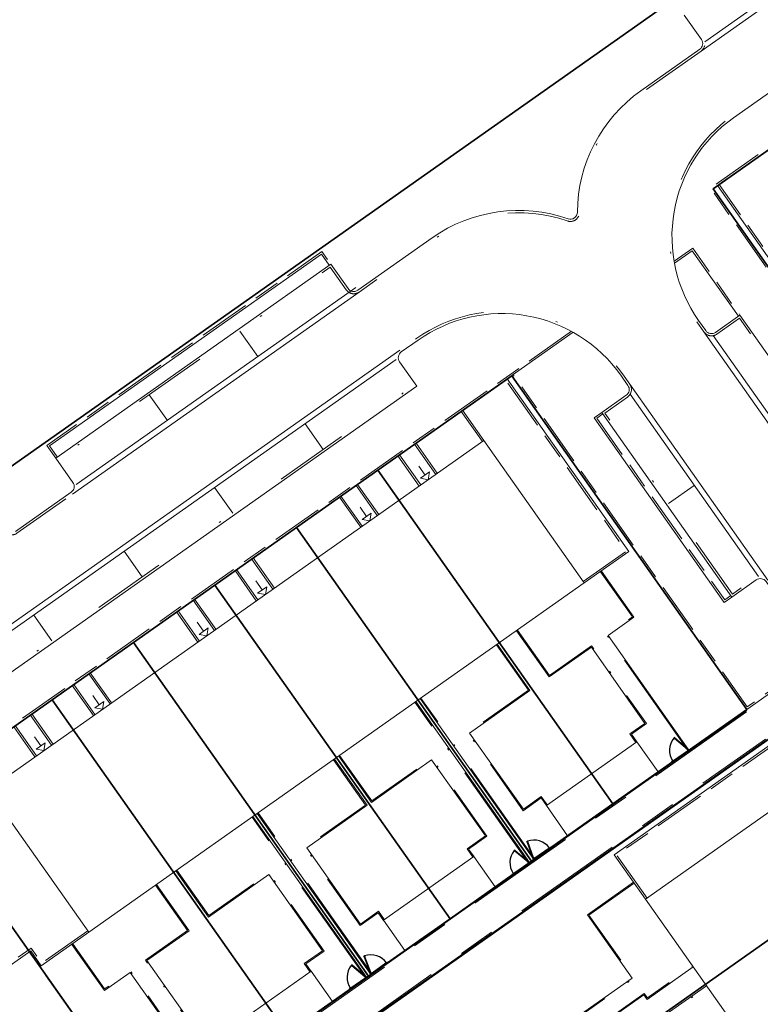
# Model space of a CAD drawing. Header units: metres. Extents: x 150385 to 171486, y 478588 to 485023.
# Tile 188 of 256: x 151165 to 151205, y 484200 to 484253. Entities that reach past the tile are written whole.
import ezdxf
from ezdxf.lldxf.tags import DXFTag

# ---------------------------------------------------------------- set-up
doc = ezdxf.new("R2010")
doc.units = ezdxf.units.M
for name, pattern in [('ACAD_ISO10W100', [18, 12, -3, 0, -3]), ('Dash', [6.35, 3.175, -3.175]), ('KAD', [12, 5, -1, 2, -1, 2, -1]), ('VH-GELEIDEBAND', [6, 2, -2, 0, -2]), ('VH-OPSLUITBAND_100X200', [16, 8, -2, 4, -2]), ('VH-OPSLUITBAND_60X200', [12, 6, -2, 2, -2])]:
    doc.linetypes.add(name, pattern=pattern)
for name, color, linetype, lineweight, true_color in [('B-WE-KG-GRENS_PERCEEL-GV', 150, 'KG-PERCEEL', 30, 0x007fff), ('N2-GV-GR-ERFAFSCHEIDING_RASTERHEKWERK_HEDERA-G', 7, 'GR-HAAG1', 35, 0x3c602f), ('N2-PV-IE-TERREINAFSCHEIDING-G', 6, 'FENCELINE1', 35, 0xff00ff)]:
    doc.layers.add(name, color=color, linetype=linetype, lineweight=lineweight, true_color=true_color)
for name, color, linetype, lineweight in [('N2-PV-OG-BEBOUWING_ENTREE-S', 7, 'Continuous', 18), ('N2-PV-OG-KADASTRAAL_BEBOUWING-G', 5, 'Continuous', 35), ('N2-PV-OG-KADASTRAAL_BEBOUWING_BERGING-G', 5, 'Continuous', 35), ('N2-WE-IE-TERREINAFSCHEIDING_POORT-S', 5, 'Continuous', 25), ('N2-WE-VH-KANTOPSLUITING_ACHTERKANTBAND-G', 7, 'Continuous', 5), ('N2-WE-VH-KANTOPSLUITING_ACHTERKANTBAND-TERRAS-G', 7, 'Continuous', 5), ('N2-WE-VH-KANTOPSLUITING_GELEIDEBAND-ANTRACIET_40_120X250-G', 7, 'VH-GELEIDEBAND', 35), ('N2-WE-VH-KANTOPSLUITING_OPSLUITBAND-ANTRACIET_100X200-G', 7, 'VH-OPSLUITBAND_100X200', 35), ('N2-WE-VH-KANTOPSLUITING_OPSLUITBAND-ANTRACIET_60X200-G', 7, 'ACAD_ISO10W100', 35), ('N2-WE-VH-KANTOPSLUITING_OPSLUITBAND_60X200-G', 7, 'VH-OPSLUITBAND_60X200', 35), ('N2-WE-VH-MATERIAALGRENS-G', 7, 'Continuous', 9), ('N2-XX-KG-GRENS_PERCEEL-G', 252, 'KAD', 15)]:
    doc.layers.add(name, color=color, linetype=linetype, lineweight=lineweight)
doc.styles.get("Standard").update_dxf_attribs({"font": 'NLCS-ISO.ttf'})
doc.linetypes.add('FENCELINE1', pattern='A,6.35,-2.54,[133,ltypeshp.shx,S=2.54,R=0,X=-2.54,Y=0],-2.54,25.4', length=36.83)
doc.linetypes.add('GR-HAAG1', pattern='A,6,[176,NLCS.SHX,S=0.125,R=0,X=0,Y=0],-2', length=8)
tags = doc.linetypes.add('KG-PERCEEL', pattern='A,5.5,-2,["P",Standard,S=1.8,R=0,X=-0.5,Y=-0.9],-2,5.5,-2,[5,NLCS.shx,S=0.75,R=0,X=0,Y=0],-2', length=19).pattern_tags.tags
tags[6] = DXFTag(74, 10)

# ---------------------------------------------------------------- blocks, each defined once
blk = doc.blocks.new('*U65')
at = {"color": 251, "true_color": 0x636466}
for p, q in [((1.01, 0.02), (0.09, 0.02)), ((0.09, -0.02), (1.01, -0.02))]:
    blk.add_line(p, q, dxfattribs=at)
at = {"color": 251, "linetype": 'Dash', "true_color": 0x636466}
for p, q in [((1.057, -0.082), (0.819, -0.97)), ((0.858, -0.981), (1.096, -0.092))]:
    blk.add_line(p, q, dxfattribs=at)
at = {"color": 251, "true_color": 0x636466}
for points in [[(0.05, 0.02), (0.09, 0.02), (0.09, -0.02), (0.05, -0.02)], [(1.01, 0.02), (1.05, 0.02), (1.05, -0.02), (1.01, -0.02)], [(1.057, -0.082), (1.068, -0.043), (1.106, -0.053), (1.096, -0.092)], [(0.809, -1.009), (0.819, -0.97), (0.858, -0.981), (0.847, -1.019)]]:
    blk.add_lwpolyline(points, close=True, dxfattribs=at)
for centre in [(0, 0), (1.1, 0)]:
    blk.add_circle(centre, 0.03, dxfattribs=at)
blk.add_arc((1.096, -0.003), 1.046, 180.9323, 254.0438, dxfattribs=at)
blk = doc.blocks.new('*U63')
at = {"color": 251, "true_color": 0x636466}
for p, q in [((-1.01, 0.02), (-0.09, 0.02)), ((-0.09, -0.02), (-1.01, -0.02))]:
    blk.add_line(p, q, dxfattribs=at)
at = {"color": 251, "linetype": 'Dash', "true_color": 0x636466}
for p, q in [((-0.858, -0.981), (-1.096, -0.092)), ((-1.057, -0.082), (-0.819, -0.97))]:
    blk.add_line(p, q, dxfattribs=at)
at = {"color": 251, "true_color": 0x636466}
for points in [[(-1.01, 0.02), (-1.05, 0.02), (-1.05, -0.02), (-1.01, -0.02)], [(-0.05, 0.02), (-0.09, 0.02), (-0.09, -0.02), (-0.05, -0.02)], [(-1.057, -0.082), (-1.068, -0.043), (-1.106, -0.053), (-1.096, -0.092)], [(-0.809, -1.009), (-0.819, -0.97), (-0.858, -0.981), (-0.847, -1.019)]]:
    blk.add_lwpolyline(points, close=True, dxfattribs=at)
for centre in [(-1.1, 0), (0, 0)]:
    blk.add_circle(centre, 0.03, dxfattribs=at)
blk.add_arc((-1.096, -0.003), 1.046, 285.9562, 359.0677, dxfattribs=at)

msp = doc.modelspace()

# ---------------------------------------------------------------- linework, layer by layer
at = {"layer": 'B-WE-KG-GRENS_PERCEEL-GV', "flags": 128}
for points in [[(150906.828, 484128.262), (150914.635, 484106.345), (150915.815, 484103.45), (150917.97, 484099.905), (150938.913, 484070.038), (151306.335, 484328.962), (151392.408, 484389.618), (151398.291, 484393.764), (151392.207, 484402.398), (151388.94, 484400.09), (151385.68, 484404.69), (151388.958, 484407.008), (151354.328, 484456.15), (151299.358, 484416.385), (151247.479, 484378.825), (151196.142, 484341.716), (151152.556, 484309.744), (151073.491, 484251.715), (151032.706, 484221.852), (150981.75, 484184.125), (150917.586, 484136.331)], [(151306.335, 484328.962), (151392.408, 484389.618), (151398.291, 484393.764), (151354.328, 484456.15), (151299.358, 484416.385), (151247.479, 484378.825), (151196.142, 484341.716), (151152.556, 484309.744), (151073.491, 484251.715), (151032.706, 484221.852), (150981.75, 484184.125), (150917.586, 484136.331), (150906.828, 484128.262), (150914.635, 484106.345), (150915.815, 484103.45), (150917.97, 484099.905), (150938.913, 484070.038)], [(150906.828, 484128.262), (150914.635, 484106.345), (150915.815, 484103.45), (150917.97, 484099.905), (150938.913, 484070.038), (151306.335, 484328.962), (151392.408, 484389.618), (151398.291, 484393.764), (151392.207, 484402.398), (151388.94, 484400.09), (151385.68, 484404.69), (151388.958, 484407.008), (151354.328, 484456.15), (151299.358, 484416.385), (151247.479, 484378.825), (151196.142, 484341.716), (151152.556, 484309.744), (151073.491, 484251.715), (151032.706, 484221.852), (150981.75, 484184.125), (150917.586, 484136.331)], [(150906.828, 484128.262), (150914.635, 484106.345), (150915.815, 484103.45), (150917.97, 484099.905), (150938.913, 484070.038), (151306.335, 484328.962), (151392.408, 484389.618), (151398.291, 484393.764), (151392.207, 484402.398), (151388.94, 484400.09), (151385.68, 484404.69), (151388.958, 484407.008), (151354.328, 484456.15), (151299.358, 484416.385), (151247.479, 484378.825), (151196.142, 484341.716), (151152.556, 484309.744), (151073.491, 484251.715), (151032.706, 484221.852), (150981.75, 484184.125), (150917.586, 484136.331)], [(151306.335, 484328.962), (151392.408, 484389.618), (151398.291, 484393.764), (151354.328, 484456.15), (151299.358, 484416.385), (151247.479, 484378.825), (151196.142, 484341.716), (151152.556, 484309.744), (151073.491, 484251.715), (151032.706, 484221.852), (150981.75, 484184.125), (150917.586, 484136.331), (150906.828, 484128.262), (150914.635, 484106.345), (150915.815, 484103.45), (150917.97, 484099.905), (150938.913, 484070.038)], [(150938.913, 484070.038), (150992.325, 483993.865), (151023.58, 483949.937), (151120.273, 484016.141), (151144.402, 484032.662), (151216.966, 484082.346), (151313.658, 484148.55), (151394.477, 484203.885), (151306.335, 484328.962)], [(150938.913, 484070.038), (150992.325, 483993.865), (151023.58, 483949.937), (151120.273, 484016.141), (151216.966, 484082.346), (151313.658, 484148.55), (151394.477, 484203.885), (151306.335, 484328.962)], [(150938.913, 484070.038), (150992.325, 483993.865), (151023.58, 483949.937), (151120.273, 484016.141), (151144.402, 484032.662), (151216.966, 484082.346), (151313.658, 484148.55), (151394.477, 484203.885), (151306.335, 484328.962)], [(150938.913, 484070.038), (150992.325, 483993.865), (151023.58, 483949.937), (151120.273, 484016.141), (151144.402, 484032.662), (151216.966, 484082.346), (151313.658, 484148.55), (151394.477, 484203.885), (151306.335, 484328.962)], [(150938.913, 484070.038), (150992.325, 483993.865), (151023.58, 483949.937), (151120.273, 484016.141), (151216.966, 484082.346), (151313.658, 484148.55), (151394.477, 484203.885), (151306.335, 484328.962)], [(151202.415, 484243.944), (151209.675, 484249.062), (151214.09, 484252.172), (151218.504, 484255.28), (151222.914, 484258.391), (151227.329, 484261.506), (151234.595, 484266.624), (151241.849, 484271.731), (151246.259, 484274.845), (151250.673, 484277.95), (151255.091, 484281.062), (151259.501, 484284.176), (151266.764, 484289.294), (151279.508, 484271.204), (151272.254, 484266.087), (151267.837, 484262.974), (151263.424, 484259.869), (151259.007, 484256.757), (151254.592, 484253.648), (151247.336, 484248.533), (151240.077, 484243.418), (151235.664, 484240.31), (151231.248, 484237.2), (151226.834, 484234.089), (151222.418, 484230.973), (151215.16, 484225.862)], [(151202.415, 484243.944), (151209.675, 484249.062), (151214.09, 484252.172), (151218.504, 484255.28), (151222.914, 484258.391), (151227.329, 484261.506), (151234.595, 484266.624), (151241.849, 484271.731), (151246.259, 484274.845), (151250.673, 484277.95), (151255.091, 484281.062), (151259.501, 484284.176), (151266.764, 484289.294), (151279.508, 484271.204), (151272.254, 484266.087), (151267.837, 484262.974), (151263.424, 484259.869), (151259.007, 484256.757), (151254.592, 484253.648), (151247.336, 484248.533), (151240.077, 484243.418), (151235.664, 484240.31), (151231.248, 484237.2), (151226.834, 484234.089), (151222.418, 484230.973), (151215.16, 484225.862)], [(151202.415, 484243.944), (151209.675, 484249.062), (151214.09, 484252.172), (151218.504, 484255.28), (151222.914, 484258.391), (151227.329, 484261.506), (151234.595, 484266.624), (151241.849, 484271.731), (151246.259, 484274.845), (151250.673, 484277.95), (151255.091, 484281.062), (151259.501, 484284.176), (151266.764, 484289.294), (151279.508, 484271.204), (151272.254, 484266.087), (151267.837, 484262.974), (151263.424, 484259.869), (151259.007, 484256.757), (151254.592, 484253.648), (151247.336, 484248.533), (151240.077, 484243.418), (151235.664, 484240.31), (151231.248, 484237.2), (151226.834, 484234.089), (151222.418, 484230.973), (151215.16, 484225.862)], [(151209.675, 484249.062), (151202.415, 484243.944), (151215.16, 484225.862), (151222.418, 484230.973)], [(151209.675, 484249.062), (151202.415, 484243.944), (151215.16, 484225.862), (151222.418, 484230.973)], [(151209.675, 484249.062), (151202.415, 484243.944), (151215.16, 484225.862), (151222.418, 484230.973)], [(151127.144, 484188.46), (151134.405, 484193.577), (151138.816, 484196.691), (151143.225, 484199.803), (151147.646, 484202.908), (151152.062, 484206.02), (151159.32, 484211.136), (151166.576, 484216.249), (151170.992, 484219.361), (151175.41, 484222.469), (151179.825, 484225.587), (151184.239, 484228.689), (151191.494, 484233.812), (151204.239, 484215.728), (151196.976, 484210.604), (151192.562, 484207.496), (151188.153, 484204.383), (151183.739, 484201.277), (151179.323, 484198.164), (151172.068, 484193.047), (151164.804, 484187.929), (151160.389, 484184.824), (151155.976, 484181.715), (151151.565, 484178.605), (151147.149, 484175.493), (151139.889, 484170.378)], [(151127.144, 484188.46), (151134.405, 484193.577), (151138.816, 484196.691), (151143.225, 484199.803), (151147.646, 484202.908), (151152.062, 484206.02), (151159.32, 484211.136), (151166.576, 484216.249), (151170.992, 484219.361), (151175.41, 484222.469), (151179.825, 484225.587), (151184.239, 484228.689), (151191.494, 484233.812), (151204.239, 484215.728), (151196.976, 484210.604), (151192.562, 484207.496), (151188.153, 484204.383), (151183.739, 484201.277), (151179.323, 484198.164), (151172.068, 484193.047), (151164.804, 484187.929), (151160.389, 484184.824), (151155.976, 484181.715), (151151.565, 484178.605), (151147.149, 484175.493), (151139.889, 484170.378)], [(151127.144, 484188.46), (151134.405, 484193.577), (151138.816, 484196.691), (151143.225, 484199.803), (151147.646, 484202.908), (151152.062, 484206.02), (151159.32, 484211.136), (151166.576, 484216.249), (151170.992, 484219.361), (151175.41, 484222.469), (151179.825, 484225.587), (151184.239, 484228.689), (151191.494, 484233.812), (151204.239, 484215.728), (151196.976, 484210.604), (151192.562, 484207.496), (151188.153, 484204.383), (151183.739, 484201.277), (151179.323, 484198.164), (151172.068, 484193.047), (151164.804, 484187.929), (151160.389, 484184.824), (151155.976, 484181.715), (151151.565, 484178.605), (151147.149, 484175.493), (151139.889, 484170.378)], [(151191.494, 484233.812), (151184.239, 484228.689), (151196.976, 484210.604), (151204.239, 484215.728)], [(151191.494, 484233.812), (151184.239, 484228.689), (151196.976, 484210.604), (151204.239, 484215.728)], [(151191.494, 484233.812), (151184.239, 484228.689), (151196.976, 484210.604), (151204.239, 484215.728)], [(151184.239, 484228.689), (151179.825, 484225.587), (151192.562, 484207.496), (151196.976, 484210.604)], [(151184.239, 484228.689), (151179.825, 484225.587), (151192.562, 484207.496), (151196.976, 484210.604)], [(151184.239, 484228.689), (151179.825, 484225.587), (151192.562, 484207.496), (151196.976, 484210.604)], [(151179.825, 484225.587), (151175.41, 484222.469), (151188.153, 484204.383), (151192.562, 484207.496)], [(151179.825, 484225.587), (151175.41, 484222.469), (151188.153, 484204.383), (151192.562, 484207.496)], [(151179.825, 484225.587), (151175.41, 484222.469), (151188.153, 484204.383), (151192.562, 484207.496)], [(151175.41, 484222.469), (151170.992, 484219.361), (151183.739, 484201.277), (151188.153, 484204.383)], [(151175.41, 484222.469), (151170.992, 484219.361), (151183.739, 484201.277), (151188.153, 484204.383)], [(151175.41, 484222.469), (151170.992, 484219.361), (151183.739, 484201.277), (151188.153, 484204.383)], [(151170.992, 484219.361), (151166.576, 484216.249), (151179.323, 484198.164), (151183.739, 484201.277)], [(151170.992, 484219.361), (151166.576, 484216.249), (151179.323, 484198.164), (151183.739, 484201.277)], [(151170.992, 484219.361), (151166.576, 484216.249), (151179.323, 484198.164), (151183.739, 484201.277)], [(151166.576, 484216.249), (151159.32, 484211.136), (151172.068, 484193.047), (151179.323, 484198.164)], [(151166.576, 484216.249), (151159.32, 484211.136), (151172.068, 484193.047), (151179.323, 484198.164)], [(151166.576, 484216.249), (151159.32, 484211.136), (151172.068, 484193.047), (151179.323, 484198.164)], [(151199.233, 484161.605), (151200.871, 484162.757), (151195.756, 484170.017), (151192.648, 484174.427), (151189.535, 484178.843), (151186.42, 484183.256), (151182.737, 484188.487), (151178.194, 484194.928), (151207.402, 484215.51), (151212.516, 484208.254), (151215.627, 484203.84), (151218.737, 484199.431), (151221.847, 484195.01), (151224.958, 484190.599), (151230.071, 484183.338), (151226.496, 484180.818), (151231.609, 484173.556), (151234.718, 484169.143), (151237.83, 484164.735), (151240.947, 484160.321), (151244.052, 484155.909), (151249.17, 484148.648), (151221.91, 484129.431), (151216.793, 484136.689), (151213.682, 484141.105), (151209.999, 484146.339), (151207.466, 484149.932), (151203.776, 484155.164)], [(151188.221, 484191.123), (151212.516, 484208.254), (151207.402, 484215.51), (151178.194, 484194.928), (151182.737, 484188.487), (151185.189, 484190.218), (151186.349, 484188.581), (151188.796, 484190.309)], [(151199.233, 484161.605), (151200.871, 484162.757), (151195.756, 484170.017), (151192.648, 484174.427), (151189.535, 484178.843), (151186.42, 484183.256), (151182.737, 484188.487), (151178.194, 484194.928), (151207.402, 484215.51), (151212.516, 484208.254), (151215.627, 484203.84), (151218.737, 484199.431), (151221.847, 484195.01), (151224.958, 484190.599), (151230.071, 484183.338), (151226.496, 484180.818), (151231.609, 484173.556), (151234.718, 484169.143), (151237.83, 484164.735), (151240.947, 484160.321), (151244.052, 484155.909), (151249.17, 484148.648), (151221.91, 484129.431), (151216.793, 484136.689), (151213.682, 484141.105), (151209.999, 484146.339), (151207.466, 484149.932), (151203.776, 484155.164)], [(151188.221, 484191.123), (151212.516, 484208.254), (151207.402, 484215.51), (151178.194, 484194.928), (151182.737, 484188.487), (151185.189, 484190.218), (151186.349, 484188.581), (151188.796, 484190.309)], [(151199.233, 484161.605), (151200.871, 484162.757), (151195.756, 484170.017), (151192.648, 484174.427), (151189.535, 484178.843), (151186.42, 484183.256), (151182.737, 484188.487), (151178.194, 484194.928), (151207.402, 484215.51), (151212.516, 484208.254), (151215.627, 484203.84), (151218.737, 484199.431), (151221.847, 484195.01), (151224.958, 484190.599), (151230.071, 484183.338), (151226.496, 484180.818), (151231.609, 484173.556), (151234.718, 484169.143), (151237.83, 484164.735), (151240.947, 484160.321), (151244.052, 484155.909), (151249.17, 484148.648), (151221.91, 484129.431), (151216.793, 484136.689), (151213.682, 484141.105), (151209.999, 484146.339), (151207.466, 484149.932), (151203.776, 484155.164)], [(151188.221, 484191.123), (151212.516, 484208.254), (151207.402, 484215.51), (151178.194, 484194.928), (151182.737, 484188.487), (151185.189, 484190.218), (151186.349, 484188.581), (151188.796, 484190.309)], [(151159.32, 484211.136), (151152.062, 484206.02), (151164.804, 484187.929), (151172.068, 484193.047)], [(151159.32, 484211.136), (151152.062, 484206.02), (151164.804, 484187.929), (151172.068, 484193.047)], [(151159.32, 484211.136), (151152.062, 484206.02), (151164.804, 484187.929), (151172.068, 484193.047)], [(151186.42, 484183.256), (151215.627, 484203.84), (151212.516, 484208.254), (151188.221, 484191.123), (151188.796, 484190.309), (151186.349, 484188.581), (151185.189, 484190.218), (151182.737, 484188.487)], [(151186.42, 484183.256), (151215.627, 484203.84), (151212.516, 484208.254), (151188.221, 484191.123), (151188.796, 484190.309), (151186.349, 484188.581), (151185.189, 484190.218), (151182.737, 484188.487)], [(151186.42, 484183.256), (151215.627, 484203.84), (151212.516, 484208.254), (151188.221, 484191.123), (151188.796, 484190.309), (151186.349, 484188.581), (151185.189, 484190.218), (151182.737, 484188.487)]]:
    msp.add_lwpolyline(points, close=True, dxfattribs=at)
at = {"layer": 'N2-GV-GR-ERFAFSCHEIDING_RASTERHEKWERK_HEDERA-G', "color": 7, "lineweight": 5, "ltscale": 0.5, "flags": 128}
for points in [[(151201.051, 484213.488), (151204.233, 484215.731), (151198.027, 484224.537)], [(151190.826, 484219.34), (151195.824, 484212.249)], [(151186.413, 484216.234), (151192.571, 484207.513)], [(151181.998, 484213.119), (151186.995, 484206.027)], [(151199.427, 484212.345), (151200.239, 484212.917)], [(151177.584, 484210.008), (151183.733, 484201.282)], [(151193.55, 484208.201), (151194.522, 484208.887)], [(151181.874, 484189.72), (151178.199, 484194.935), (151196.957, 484208.154)], [(151192.407, 484207.394), (151192.733, 484207.624)], [(151173.17, 484206.897), (151178.167, 484199.806)], [(151190.602, 484206.122), (151191.589, 484206.818)], [(151172.061, 484193.056), (151165.283, 484202.673)], [(151184.72, 484201.978), (151185.694, 484202.666)], [(151183.576, 484201.172), (151183.903, 484201.402)], [(151188.219, 484191.133), (151201.99, 484200.838)], [(151181.772, 484199.899), (151182.759, 484200.595)]]:
    msp.add_lwpolyline(points, dxfattribs=at)
at = {"layer": 'N2-PV-IE-TERREINAFSCHEIDING-G', "color": 7, "lineweight": 5, "ltscale": 0.25, "flags": 128}
msp.add_lwpolyline([(150940.235, 484070.97), (151308.572, 484330.539)], dxfattribs=at)
at = {"layer": 'N2-PV-OG-BEBOUWING_ENTREE-S', "color": 7, "lineweight": 5}
for p, q in [((151186.796, 484228.427), (151186.45, 484228.918)), ((151187.041, 484228.6), (151186.968, 484228.182)), ((151186.968, 484228.182), (151186.55, 484228.255)), ((151183.624, 484226.192), (151183.278, 484226.683)), ((151183.797, 484225.947), (151183.379, 484226.02)), ((151183.869, 484226.365), (151183.797, 484225.947)), ((151177.967, 484222.206), (151177.622, 484222.697)), ((151178.213, 484222.379), (151178.14, 484221.961)), ((151178.14, 484221.961), (151177.722, 484222.033)), ((151174.796, 484219.971), (151174.45, 484220.462)), ((151175.041, 484220.144), (151174.969, 484219.726)), ((151174.969, 484219.726), (151174.551, 484219.798)), ((151169.139, 484215.985), (151168.794, 484216.475)), ((151169.312, 484215.74), (151168.894, 484215.812)), ((151169.385, 484216.158), (151169.312, 484215.74)), ((151165.968, 484213.75), (151165.622, 484214.24)), ((151166.213, 484213.923), (151166.141, 484213.505)), ((151166.141, 484213.505), (151165.722, 484213.577))]:
    msp.add_line(p, q, dxfattribs=at)
at = {"layer": 'N2-PV-OG-BEBOUWING_ENTREE-S', "color": 7, "lineweight": 5, "flags": 128}
for points in [[(151187.041, 484228.6), (151186.55, 484228.255)], [(151183.869, 484226.365), (151183.379, 484226.02)], [(151178.213, 484222.379), (151177.722, 484222.033)], [(151175.041, 484220.144), (151174.551, 484219.798)], [(151169.385, 484216.158), (151168.894, 484215.812)], [(151166.213, 484213.923), (151165.722, 484213.577)]]:
    msp.add_lwpolyline(points, dxfattribs=at)
at = {"layer": 'N2-PV-OG-KADASTRAAL_BEBOUWING-G', "color": 7, "lineweight": 5}
for points in [[(151189.985, 484230.308), (151163.124, 484211.379), (151168.568, 484203.654), (151195.428, 484222.583)], [(151207.641, 484211.707), (151226.57, 484184.846), (151217.676, 484178.579), (151198.747, 484205.44)]]:
    msp.add_lwpolyline(points, close=True, dxfattribs=at)
at = {"layer": 'N2-PV-OG-KADASTRAAL_BEBOUWING_BERGING-G', "color": 7, "lineweight": 5, "ltscale": 0.1}
for points in [[(151198.276, 484213.977), (151193.371, 484210.52), (151194.523, 484208.886), (151199.428, 484212.342)], [(151189.448, 484207.755), (151184.543, 484204.299), (151185.695, 484202.664), (151190.6, 484206.121)], [(151180.62, 484201.534), (151175.715, 484198.078), (151176.867, 484196.443), (151181.772, 484199.899)]]:
    msp.add_lwpolyline(points, close=True, dxfattribs=at)
at = {"layer": 'N2-WE-VH-KANTOPSLUITING_ACHTERKANTBAND-G', "color": 7, "lineweight": 5, "flags": 128}
for points in [[(151262.668, 484289.479), (151203.519, 484247.797, 0.414214), (151201.617, 484236.817), (151202.01, 484236.259, 0.414214), (151202.539, 484236.167), (151203.864, 484237.1), (151210.913, 484227.094), (151209.604, 484226.172, 0.433907), (151209.527, 484225.622, 0.095342), (151211.805, 484223.703), (151213.882, 484222.541, -0.111362), (151216.54, 484220.154, 0.413247), (151217.069, 484220.063), (151221.662, 484223.301), (151239.9, 484197.421), (151235.306, 484194.184, 0.414214), (151235.214, 484193.654), (151236.188, 484192.273, -0.160882), (151237.668, 484187.399), (151237.638, 484186.17, 0.063675), (151237.844, 484184.182, 0.531623), (151238.433, 484183.958)], [(151164.598, 484225.373), (151167.618, 484227.501, 0.414214), (151167.71, 484228.031), (151166.777, 484229.355), (151181.687, 484239.862), (151182.62, 484238.538, 0.414214), (151183.149, 484238.446), (151187.187, 484241.292, -0.242171), (151194.546, 484242.319, 0.514516), (151195.051, 484242.675, -0.242171), (151198.494, 484249.259), (151201.685, 484251.508, 0.414214), (151201.777, 484252.038), (151200.844, 484253.362)], [(151258.236, 484145.402, 0.02193), (151257.532, 484146.5), (151234.955, 484178.537, -0.160882), (151232.6, 484186.292), (151232.631, 484187.587, 0.160882), (151232.106, 484189.315), (151213.064, 484216.337, 0.112197), (151210.469, 484218.675), (151208.15, 484219.973, -0.112197), (151205.477, 484222.382), (151205.28, 484222.66, 0.414232), (151204.751, 484222.752), (151203.426, 484221.818), (151196.376, 484231.824), (151197.7, 484232.757, 0.414214), (151197.792, 484233.287), (151197.399, 484233.844, 0.414214), (151186.418, 484235.746), (151185.505, 484235.103, 0.414214), (151185.414, 484234.573), (151186.347, 484233.249), (151161.628, 484215.83)]]:
    msp.add_lwpolyline(points, format="xyb", dxfattribs=at)
for points in [[(151272.7, 484266.424), (151279.501, 484271.217), (151266.756, 484289.302), (151202.409, 484243.956), (151215.154, 484225.871), (151224.096, 484232.173)], [(151166.859, 484229.413), (151166.436, 484230.012), (151181.185, 484240.405), (151181.605, 484239.804)], [(151200.312, 484239.91), (151201.281, 484240.592), (151203.782, 484237.043)], [(151194.83, 484236.168), (151127.142, 484188.469), (151139.887, 484170.383), (151147.54, 484175.776)], [(151209.324, 484219.316), (151204.234, 484215.729), (151191.49, 484233.814)], [(151189.903, 484230.25), (151188.751, 484231.885)], [(151196.375, 484231.823), (151195.967, 484231.535), (151203.017, 484221.53), (151203.426, 484221.818)], [(151187.459, 484228.528), (151186.307, 484230.163)], [(151186.478, 484227.837), (151185.326, 484229.471)], [(151184.287, 484226.293), (151183.135, 484227.928)], [(151183.306, 484225.602), (151182.154, 484227.236)], [(151178.631, 484222.307), (151177.479, 484223.941)], [(151177.65, 484221.615), (151176.498, 484223.25)], [(151175.459, 484220.072), (151174.307, 484221.706)], [(151174.478, 484219.38), (151173.326, 484221.015)], [(151169.803, 484216.085), (151168.651, 484217.72)], [(151168.822, 484215.394), (151167.67, 484217.029)], [(151204.225, 484215.673), (151147.514, 484175.709)], [(151166.631, 484213.85), (151165.479, 484215.485)], [(151165.65, 484213.159), (151164.498, 484214.794)], [(151148.62, 484174.14), (151176.574, 484193.839), (151199.27, 484161.632), (151200.839, 484162.738), (151178.143, 484194.945), (151205.331, 484214.104)]]:
    msp.add_lwpolyline(points, dxfattribs=at)
at = {"layer": 'N2-WE-VH-KANTOPSLUITING_ACHTERKANTBAND-G', "color": 7, "lineweight": 5, "ltscale": 0.25, "flags": 128}
for points in [[(151211.091, 484237.278), (151208.679, 484235.579), (151202.654, 484244.129)], [(151195.428, 484222.583), (151197.84, 484224.282), (151191.244, 484233.642)], [(151198.747, 484205.44), (151197.048, 484207.851), (151207.576, 484215.27)]]:
    msp.add_lwpolyline(points, dxfattribs=at)
at = {"layer": 'N2-WE-VH-KANTOPSLUITING_ACHTERKANTBAND-TERRAS-G', "color": 7, "lineweight": 5, "flags": 128}
for points in [[(151201.101, 484213.521), (151196.726, 484219.742), (151198.121, 484220.724), (151196.358, 484223.225)], [(151191.758, 484219.996), (151193.527, 484217.487), (151195.811, 484219.096), (151198.717, 484214.972), (151197.904, 484214.4), (151198.227, 484213.943)], [(151190.71, 484219.262), (151192.478, 484216.752), (151189.211, 484214.45), (151192.128, 484210.319), (151193.098, 484211.013), (151193.426, 484210.548)], [(151192.684, 484207.589), (151186.525, 484216.313)], [(151192.454, 484207.431), (151186.296, 484216.152)], [(151182.116, 484213.194), (151183.89, 484210.688), (151187.153, 484212.997), (151190.068, 484208.869), (151189.074, 484208.176), (151189.403, 484207.712)], [(151181.882, 484213.041), (151183.65, 484210.531), (151180.383, 484208.228), (151183.3, 484204.098), (151184.27, 484204.792), (151184.597, 484204.327)], [(151183.626, 484201.21), (151177.468, 484209.93)], [(151183.856, 484201.368), (151177.697, 484210.091)], [(151173.288, 484206.973), (151175.061, 484204.467), (151178.325, 484206.776), (151181.239, 484202.647), (151180.246, 484201.955), (151180.575, 484201.491)], [(151172.238, 484206.24), (151174.007, 484203.731), (151171.723, 484202.121), (151174.629, 484197.997), (151175.441, 484198.571), (151175.764, 484198.112)], [(151198.096, 484206.363), (151195.595, 484204.601), (151198.015, 484201.167), (151181.84, 484189.769)], [(151168.568, 484203.654), (151165.993, 484201.84), (151165.423, 484202.649), (151162.684, 484200.719)], [(151175.194, 484195.264), (151170.807, 484201.476), (151169.413, 484200.494), (151167.65, 484202.995)], [(151189.903, 484192.319), (151189.073, 484193.496), (151198.66, 484200.252), (151198.833, 484200.007), (151201.334, 484201.769)], [(151189.884, 484192.346), (151190.713, 484191.169), (151200.3, 484197.925), (151199.551, 484198.987), (151202.052, 484200.75)]]:
    msp.add_lwpolyline(points, dxfattribs=at)
at = {"layer": 'N2-WE-VH-KANTOPSLUITING_GELEIDEBAND-ANTRACIET_40_120X250-G', "color": 7, "lineweight": 5, "ltscale": 2, "flags": 128}
for points in [[(151015.765, 483949.054, 0.415141), (151024.137, 483947.59), (151025.52, 483948.565, 0.414214), (151026.969, 483956.926), (150951.025, 484064.693, -0.414214), (150953.439, 484078.628), (150977.945, 484095.897, -0.110272), (150981.164, 484097.236), (150991.712, 484099.096, 0.110272), (150994.931, 484100.435), (150996.65, 484101.647, 0.414214), (150996.77, 484102.343), (150994.178, 484106.022), (151013.142, 484119.386), (151015.735, 484115.707, 0.414214), (151016.431, 484115.587), (151017.735, 484116.506, 0.092993), (151017.992, 484116.77), (151023.576, 484125.181, -0.092993), (151025.633, 484127.296), (151028.106, 484129.04, 0.414214), (151028.227, 484129.736), (151027.363, 484130.962), (151042.076, 484141.331), (151042.941, 484140.105, 0.414214), (151043.637, 484139.984), (151048.46, 484143.383, 0.414214), (151048.58, 484144.079), (151047.716, 484145.306), (151062.43, 484155.674), (151063.294, 484154.448, 0.414214), (151063.991, 484154.328), (151068.813, 484157.726, 0.414214), (151068.934, 484158.423), (151068.07, 484159.649), (151082.783, 484170.017), (151083.647, 484168.791, 0.414214), (151084.344, 484168.671), (151089.166, 484172.069, 0.414214), (151089.287, 484172.766), (151088.423, 484173.992), (151103.137, 484184.361), (151104.001, 484183.134, 0.414214), (151104.697, 484183.014), (151110.848, 484187.348, -0.242171), (151118.098, 484188.36, 0.514516), (151118.763, 484188.829, -0.242171), (151122.154, 484195.316), (151125.68, 484197.8, 0.414214), (151125.8, 484198.497), (151124.936, 484199.723), (151139.65, 484210.092), (151140.514, 484208.866, 0.414214), (151141.211, 484208.745), (151144.231, 484210.874, 0.414214), (151144.352, 484211.57), (151143.488, 484212.796), (151163.106, 484226.621), (151163.97, 484225.395, 0.414214), (151164.667, 484225.275), (151167.688, 484227.403, 0.414214), (151167.808, 484228.1), (151166.944, 484229.326), (151181.658, 484239.695), (151182.522, 484238.469, 0.414214), (151183.219, 484238.348), (151187.256, 484241.194, -0.242171), (151194.506, 484242.205, 0.514516), (151195.171, 484242.674, -0.242171), (151198.563, 484249.161), (151201.754, 484251.41, 0.414214), (151201.875, 484252.107), (151201.011, 484253.333), (151215.724, 484263.702), (151216.589, 484262.476, 0.414214), (151217.285, 484262.355), (151220.351, 484264.515, 0.414214), (151220.472, 484265.212), (151219.608, 484266.438), (151239.226, 484280.263), (151240.09, 484279.037, 0.414214), (151240.786, 484278.916), (151243.852, 484281.077, 0.414214), (151243.973, 484281.774), (151243.109, 484283), (151257.822, 484293.368), (151258.686, 484292.142, 0.414214), (151259.383, 484292.022), (151266.02, 484296.698, -0.243415), (151271.484, 484297.448, 0.243424), (151276.948, 484298.197), (151279.078, 484299.698, 0.414214), (151279.198, 484300.395), (151276.606, 484304.073), (151287.314, 484311.619), (151289.906, 484307.941, 0.414214), (151290.603, 484307.82), (151291.519, 484308.465), (151294.975, 484303.561), (151294.059, 484302.916, 0.414214), (151293.939, 484302.219), (151296.531, 484298.54), (151285.823, 484290.994), (151283.231, 484294.673, 0.414214), (151282.534, 484294.793), (151282.125, 484294.505, 0.414214), (151280.677, 484286.145), (151308.595, 484246.527, -0.176927), (151310.026, 484241.227), (151309.796, 484238.58, 0.1082), (151310.236, 484235.186, 0.495491), (151310.995, 484234.946), (151315.27, 484237.959), (151331.952, 484214.286), (151327.457, 484211.117, 0.414198), (151327.336, 484210.421), (151330.855, 484205.427, 0.414214), (151331.552, 484205.306), (151336.048, 484208.474), (151349.354, 484189.592), (151344.858, 484186.424, 0.414214), (151344.738, 484185.727), (151347.03, 484182.475)], [(151343.106, 484179.71), (151306.323, 484231.906, -0.216482), (151305.089, 484238.413, 0.133849), (151304.975, 484242.623, 0.511589), (151304.209, 484242.887), (151300.026, 484239.939), (151281.927, 484265.622), (151286.422, 484268.791, 0.414214), (151286.543, 484269.487), (151281.628, 484276.462, 0.414232), (151280.931, 484276.583), (151279.704, 484275.718), (151272.792, 484285.528), (151274.019, 484286.392, 0.414214), (151274.139, 484287.089), (151273.746, 484287.647, 0.414214), (151262.599, 484289.578), (151203.45, 484247.895, 0.414214), (151201.519, 484236.747), (151201.912, 484236.19, 0.414214), (151202.608, 484236.069), (151203.835, 484236.933), (151210.746, 484227.123), (151209.535, 484226.27, 0.433907), (151209.434, 484225.546, 0.095342), (151211.746, 484223.598), (151213.823, 484222.437, -0.111362), (151216.442, 484220.085, 0.413247), (151217.138, 484219.965), (151221.634, 484223.133), (151239.733, 484197.45), (151235.237, 484194.282, 0.414214), (151235.116, 484193.585), (151236.09, 484192.204, -0.160882), (151237.548, 484187.402), (151237.518, 484186.173, 0.063675), (151237.727, 484184.154, 0.531623), (151238.502, 484183.86), (151242.552, 484186.714), (151259.231, 484163.045), (151254.733, 484159.882, 0.414534), (151254.611, 484159.185), (151261.619, 484149.242, -0.230417), (151264.424, 484131.964, 0.230417), (151265.546, 484125.053, 0.000354), (151265.551, 484125.046)], [(151258.339, 484145.462, 0.02193), (151257.63, 484146.569), (151235.053, 484178.606, -0.160882), (151232.72, 484186.289), (151232.751, 484187.584, 0.160882), (151232.204, 484189.385), (151213.162, 484216.406, 0.112197), (151210.528, 484218.78), (151208.209, 484220.077, -0.112197), (151205.575, 484222.451), (151205.379, 484222.729, 0.414232), (151204.682, 484222.85), (151203.455, 484221.985), (151196.543, 484231.795), (151197.769, 484232.659, 0.414214), (151197.89, 484233.356), (151197.497, 484233.913, 0.414214), (151186.349, 484235.844), (151185.436, 484235.201, 0.414214), (151185.316, 484234.504), (151186.18, 484233.278), (151161.657, 484215.997), (151160.793, 484217.223, 0.414214), (151160.096, 484217.344), (151153.237, 484212.51, 0.414214), (151153.117, 484211.814), (151153.981, 484210.587), (151129.458, 484193.306), (151128.594, 484194.532, 0.414214), (151127.897, 484194.653), (151126.943, 484193.981, 0.414214), (151125.012, 484182.833), (151125.405, 484182.275, 0.414214), (151126.102, 484182.154), (151127.329, 484183.019), (151134.241, 484173.21), (151133.014, 484172.345, 0.414214), (151132.894, 484171.649), (151138.961, 484163.039, 0.414214), (151139.658, 484162.918), (151144.154, 484166.086), (151162.253, 484140.403), (151157.757, 484137.235, 0.414214), (151157.636, 484136.538), (151161.634, 484130.865, 0.414214), (151162.331, 484130.744), (151166.827, 484133.913), (151184.926, 484108.229), (151180.43, 484105.061, 0.414214), (151180.309, 484104.364), (151181.336, 484102.907, -0.102185), (151184.692, 484095.191, 0.539031), (151186.246, 484094.579), (151192.695, 484099.122, 0.414387), (151192.816, 484099.819), (151190.23, 484103.489), (151202.982, 484112.476), (151205.574, 484108.797, 0.414107), (151206.27, 484108.677), (151206.581, 484108.896, -0.414214), (151207.278, 484108.775), (151210.158, 484104.688, -0.414214), (151210.038, 484103.991), (151209.727, 484103.772, 0.414214), (151209.606, 484103.075), (151212.198, 484099.397), (151199.447, 484090.411), (151196.85, 484094.096, 0.414067), (151196.153, 484094.216), (151186.271, 484087.256, 0.159248), (151184.04, 484084.27, -0.033842), (151182.962, 484081.672, 0.112797), (151181.292, 484074.742, 0.161798), (151182.443, 484071.137)]]:
    msp.add_lwpolyline(points, format="xyb", dxfattribs=at)
at = {"layer": 'N2-WE-VH-KANTOPSLUITING_OPSLUITBAND-ANTRACIET_100X200-G', "color": 7, "lineweight": 5, "ltscale": 0.35, "flags": 128}
for points in [[(151272.84, 484266.4), (151279.641, 484271.192), (151266.78, 484289.442), (151202.269, 484243.98), (151215.13, 484225.731), (151224.072, 484232.033)], [(151211.033, 484237.36), (151208.704, 484235.718), (151202.736, 484244.187)], [(151166.777, 484229.355), (151166.297, 484230.036), (151181.209, 484240.545), (151181.687, 484239.862)], [(151200.292, 484240.018), (151201.305, 484240.732), (151203.864, 484237.1)], [(151194.732, 484236.222), (151127.003, 484188.493), (151139.863, 484170.244), (151147.549, 484175.66)], [(151195.371, 484222.665), (151197.7, 484224.306), (151191.162, 484233.584)], [(151209.227, 484219.37), (151204.258, 484215.868), (151191.571, 484233.872)], [(151189.985, 484230.308), (151188.833, 484231.942)], [(151196.433, 484231.742), (151196.106, 484231.511), (151203.041, 484221.669), (151203.368, 484221.9)], [(151187.377, 484228.47), (151186.225, 484230.105)], [(151186.56, 484227.894), (151185.408, 484229.529)], [(151184.206, 484226.235), (151183.054, 484227.87)], [(151183.388, 484225.659), (151182.236, 484227.294)], [(151178.549, 484222.249), (151177.397, 484223.884)], [(151177.732, 484221.673), (151176.58, 484223.308)], [(151175.377, 484220.014), (151174.225, 484221.649)], [(151174.56, 484219.438), (151173.408, 484221.073)], [(151169.721, 484216.028), (151168.569, 484217.662)], [(151168.903, 484215.452), (151167.751, 484217.086)], [(151166.549, 484213.793), (151165.397, 484215.427)], [(151165.732, 484213.217), (151164.58, 484214.851)], [(151198.829, 484205.497), (151197.187, 484207.827), (151207.634, 484215.189)], [(151168.51, 484203.736), (151166.017, 484201.979), (151165.447, 484202.788), (151162.627, 484200.801)]]:
    msp.add_lwpolyline(points, dxfattribs=at)
at = {"layer": 'N2-WE-VH-KANTOPSLUITING_OPSLUITBAND-ANTRACIET_60X200-G', "color": 7, "lineweight": 5, "ltscale": 0.5, "flags": 128}
for points in [[(151201.052, 484213.487), (151196.643, 484219.756), (151198.037, 484220.739), (151196.309, 484223.191)], [(151191.807, 484220.031), (151193.541, 484217.57), (151195.825, 484219.18), (151198.801, 484214.958), (151197.988, 484214.386), (151198.276, 484213.977)], [(151190.661, 484219.227), (151192.395, 484216.767), (151189.128, 484214.464), (151192.113, 484210.235), (151193.083, 484210.929), (151193.376, 484210.513)], [(151192.733, 484207.624), (151186.574, 484216.347)], [(151192.405, 484207.396), (151186.247, 484216.117)], [(151182.165, 484213.229), (151183.904, 484210.772), (151187.167, 484213.08), (151190.151, 484208.854), (151189.158, 484208.162), (151189.452, 484207.747)], [(151181.833, 484213.006), (151183.567, 484210.546), (151180.299, 484208.243), (151183.285, 484204.014), (151184.255, 484204.708), (151184.548, 484204.292)], [(151183.577, 484201.175), (151177.419, 484209.896)], [(151183.905, 484201.403), (151177.746, 484210.126)], [(151173.337, 484207.008), (151175.076, 484204.551), (151178.339, 484206.859), (151181.323, 484202.633), (151180.33, 484201.941), (151180.624, 484201.525)], [(151172.189, 484206.206), (151173.923, 484203.745), (151171.639, 484202.136), (151174.614, 484197.914), (151175.427, 484198.487), (151175.714, 484198.078)], [(151198.131, 484206.314), (151195.679, 484204.586), (151198.098, 484201.153), (151181.874, 484189.72)], [(151175.243, 484195.298), (151170.822, 484201.56), (151169.427, 484200.577), (151167.699, 484203.029)], [(151189.854, 484192.285), (151188.99, 484193.511), (151198.674, 484200.335), (151198.847, 484200.09), (151201.299, 484201.818)], [(151189.835, 484192.312), (151190.699, 484191.085), (151200.383, 484197.91), (151199.634, 484198.973), (151202.087, 484200.701)]]:
    msp.add_lwpolyline(points, dxfattribs=at)
at = {"layer": 'N2-WE-VH-KANTOPSLUITING_OPSLUITBAND_60X200-G', "color": 7, "lineweight": 5, "flags": 128}
for points in [[(151204.21, 484215.59), (151147.549, 484175.66)], [(151148.553, 484174.166), (151176.588, 484193.922), (151199.284, 484161.716), (151200.756, 484162.753), (151178.06, 484194.959), (151205.247, 484214.118)]]:
    msp.add_lwpolyline(points, dxfattribs=at)
at = {"layer": 'N2-WE-VH-MATERIAALGRENS-G', "color": 7, "lineweight": 5, "flags": 128}
for points in [[(151201.754, 484251.41), (151217.285, 484262.355)], [(151201.956, 484251.919), (151216.738, 484262.336)], [(151183.219, 484238.348), (151167.688, 484227.403)], [(151183.046, 484238.593), (151167.889, 484227.912)], [(151177.733, 484234.849), (151176.753, 484236.239)], [(151201.912, 484236.19), (151209.419, 484225.536)], [(151202.421, 484235.988), (151209.386, 484226.105)], [(151160.096, 484217.344), (151185.436, 484235.201)], [(151160.644, 484217.362), (151185.235, 484234.692)], [(151197.89, 484233.356), (151205.379, 484222.729)], [(151172.828, 484231.393), (151171.849, 484232.782)], [(151197.909, 484232.808), (151204.869, 484222.931)], [(151180.296, 484231.211), (151181.275, 484229.822)], [(151175.391, 484227.755), (151176.371, 484226.366)], [(151199.997, 484226.889), (151201.389, 484227.87)], [(151170.487, 484224.299), (151171.466, 484222.909)], [(151165.582, 484220.843), (151166.562, 484219.453)]]:
    msp.add_lwpolyline(points, dxfattribs=at)
at = {"layer": 'N2-XX-KG-GRENS_PERCEEL-G', "color": 7, "lineweight": 5, "flags": 128}
for points in [[(151215.154, 484225.871), (151279.501, 484271.217), (151266.756, 484289.302), (151202.409, 484243.956)], [(151139.887, 484170.383), (151204.234, 484215.729), (151191.489, 484233.815), (151127.142, 484188.469)], [(151249.169, 484148.645), (151221.91, 484129.436), (151199.237, 484161.609), (151200.872, 484162.761), (151178.199, 484194.935), (151207.404, 484215.516), (151230.077, 484183.342), (151226.496, 484180.819)]]:
    msp.add_lwpolyline(points, close=True, dxfattribs=at)
for points in [[(151196.976, 484210.614), (151184.231, 484228.699)], [(151192.562, 484207.503), (151179.817, 484225.589)], [(151188.147, 484204.392), (151175.402, 484222.478)], [(151183.733, 484201.282), (151170.988, 484219.368)], [(151179.319, 484198.171), (151166.574, 484216.257)], [(151159.316, 484211.142), (151172.061, 484193.056)], [(151212.519, 484208.257), (151188.219, 484191.133), (151188.795, 484190.315), (151186.343, 484188.587), (151185.191, 484190.222), (151182.738, 484188.494)]]:
    msp.add_lwpolyline(points, dxfattribs=at)

# ---------------------------------------------------------------- block references
at = {"layer": 'N2-WE-IE-TERREINAFSCHEIDING_POORT-S', "color": 7, "lineweight": 5, "rotation": 215.1725480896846}
for name, p in [('*U63', (151200.198, 484212.888)), ('*U65', (151193.591, 484208.229)), ('*U63', (151191.548, 484206.789)), ('*U65', (151184.761, 484202.007)), ('*U63', (151182.718, 484200.566))]:
    msp.add_blockref(name, p, dxfattribs=at)

doc.saveas('drawing.dxf')
